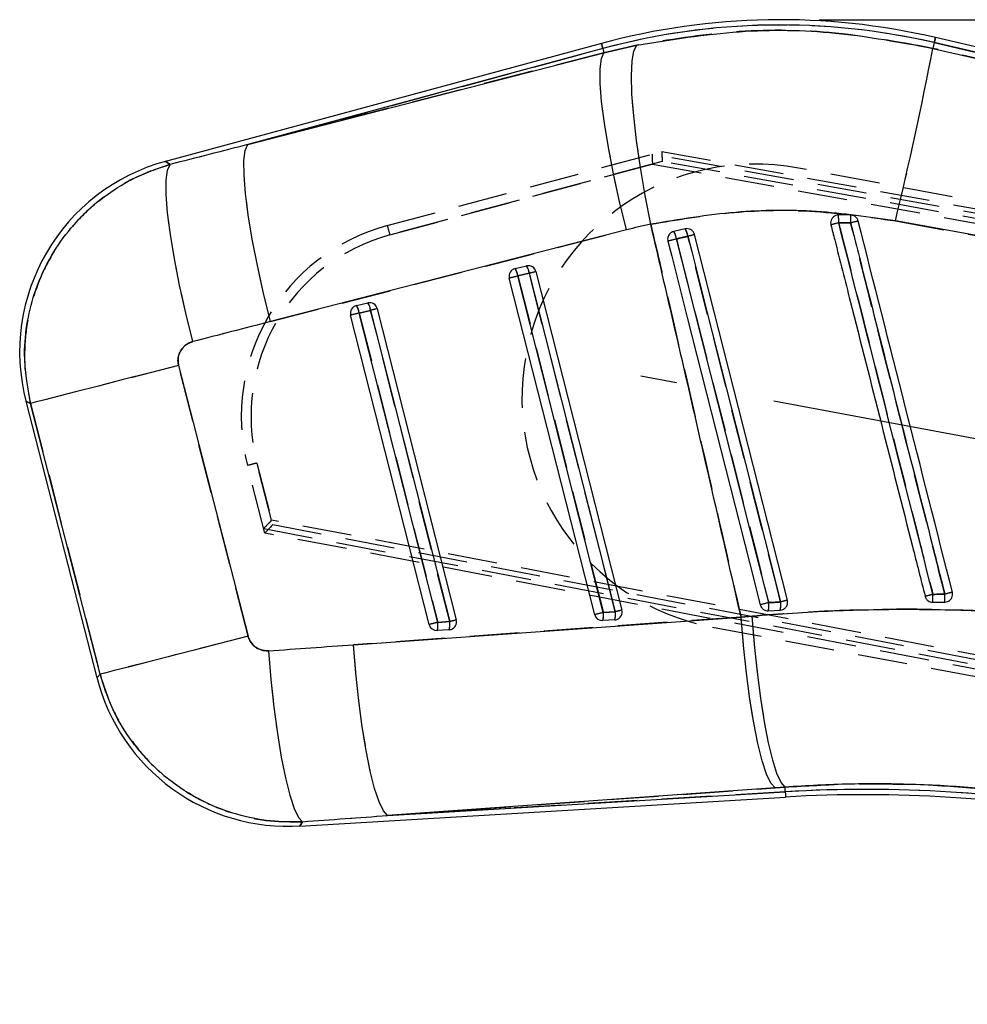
# Model space of a CAD drawing. Extents: x 76 to 781, y 22 to 547.
# Tile 14 of 19: x 195 to 244, y 484 to 535. Entities that reach past the tile are written whole.
import ezdxf

# ---------------------------------------------------------------- set-up
doc = ezdxf.new("R2010")
doc.units = 0
doc.header["$LTSCALE"] = 2
doc.linetypes.add('CENTERX2', pattern=[20.32, 12.7, -2.54, 2.54, -2.54])
doc.linetypes.add('HIDDEN', pattern=[1.905, 1.27, -0.635])
doc.layers.get('0').update_dxf_attribs({"linetype": 'CONTINUOUS'})
doc.styles.add('SLDTEXTSTYLE0', font='TXT', dxfattribs={"width": 0.75})
doc.dimstyles.new('SLDDIMSTYLE1', dxfattribs={"dimtxt": 7, "dimasz": 6.604, "dimexe": 0, "dimexo": 0.0625, "dimgap": 1.75, "dimtad": 1, "dimdec": 0, "dimrnd": 1e-09, "dimzin": 12, "dimtxsty": 'SLDTEXTSTYLE0', "dimsah": 1, "dimcen": 0.09, "dimazin": 3, "dimtfac": 1, "dimtdec": 0, "dimtofl": 0, "dimtmove": 0, "dimatfit": 3, "dimtolj": 1, "dimtzin": 12})

# ---------------------------------------------------------------- blocks, each defined once
blk = doc.blocks.new('_D_1')
at = {"color": 179, "linetype": 'CONTINUOUS'}
for p, q in [((236.315, 534.663), (431.536, 534.663)), ((429.536, 403.975), (429.536, 534.663)), ((406.786, 403.975), (431.536, 403.975))]:
    blk.add_line(p, q, dxfattribs=at)
for points in [[(429.536, 534.663), (428.52, 528.059), (430.552, 528.059)], [(429.536, 403.975), (430.552, 410.579), (428.52, 410.579)]]:
    blk.add_solid(points, dxfattribs=at)
at = {"color": 179, "linetype": 'CONTINUOUS', "insert": (420.512, 457.91, 0.1), "char_height": 7, "attachment_point": 1, "rotation": 90, "style": 'SLDTEXTSTYLE0'}
blk.add_mtext('131', dxfattribs=at)

msp = doc.modelspace()

# ---------------------------------------------------------------- linework, layer by layer
at = {"color": 7, "linetype": 'CONTINUOUS'}
for p, q in [((308.7033, 518.3029), (242.2906, 533.7481)), ((225.1244, 533.4427), (202.7201, 527.3845)), ((225.2547, 532.9609), (226.9378, 533.3555)), ((242.2293, 533.4848), (242.1609, 533.1906)), ((298.8931, 520.3068), (242.2293, 533.4848)), ((225.195, 533.1817), (206.9453, 528.2469)), ((206.9453, 528.2469), (225.2547, 532.9609)), ((225.195, 533.1817), (225.2547, 532.9609)), ((242.1609, 533.1906), (246.1562, 532.2752)), ((237.3119, 524.6284), (237.1668, 524.6009)), ((237.9376, 524.6253), (237.3119, 524.6284)), ((244.6853, 523.5167), (240.2346, 524.3272)), ((226.4184, 523.8649), (208.109, 519.1509)), ((229.4282, 523.9164), (228.8396, 523.7791)), ((229.4406, 523.9191), (229.4282, 523.9164)), ((234.6864, 504.8352), (229.9138, 523.6209)), ((220.6833, 521.8764), (221.272, 522.0137)), ((220.8291, 521.4948), (221.4178, 521.6321)), ((221.4178, 521.6321), (225.8358, 504.2422)), ((221.7574, 521.7182), (226.1754, 504.3284)), ((224.7783, 504.0929), (220.386, 521.3821)), ((225.2215, 504.2056), (220.8291, 521.4948)), ((212.527, 519.9737), (213.1157, 520.111)), ((212.6727, 519.5921), (213.2614, 519.7294)), ((216.7104, 503.6988), (212.6727, 519.5921)), ((213.2614, 519.7294), (217.3248, 503.7354)), ((213.6011, 519.8155), (217.6644, 503.8216)), ((216.2673, 503.5861), (212.2296, 519.4793)), ((203.3898, 516.8997), (206.964, 502.9865)), ((195.5388, 515.0609), (199.1918, 500.8411)), ((199.3534, 501.0313), (195.7791, 514.9445)), ((242.1677, 504.727), (242.7818, 504.7384)), ((212.3747, 502.5463), (232.3001, 503.971)), ((225.8358, 504.2422), (225.2215, 504.2056)), ((232.3001, 503.971), (232.8718, 504.0214)), ((233.7041, 504.2936), (234.3183, 504.3301)), ((234.3183, 504.3301), (234.4182, 504.349)), ((217.3248, 503.7354), (216.7104, 503.6988)), ((225.808, 503.8235), (225.1937, 503.7869)), ((217.297, 503.3167), (216.6826, 503.2801)), ((234.0527, 495.1981), (214.1273, 493.7735)), ((214.1273, 493.7735), (234.5765, 494.9912)), ((234.562, 495.2344), (234.0527, 495.1981)), ((234.5765, 494.9912), (234.562, 495.2344)), ((209.6259, 493.2346), (234.5926, 494.7213))]:
    msp.add_line(p, q, dxfattribs=at)
at = {"color": 7, "linetype": 'HIDDEN'}
for p, q in [((226.9378, 533.3555), (225.2547, 532.9609)), ((242.2293, 533.4848), (242.1609, 533.1906)), ((242.2293, 533.4848), (298.8931, 520.3068)), ((206.9453, 528.2469), (225.195, 533.1817)), ((225.2547, 532.9609), (206.9453, 528.2469)), ((225.195, 533.1817), (225.2547, 532.9609)), ((246.1562, 532.2752), (242.1609, 533.1906)), ((214.1191, 524.0851), (228.2279, 527.895)), ((313.6985, 512.0416), (227.7277, 527.7587)), ((228.2279, 527.895), (313.6867, 512.2994)), ((228.2471, 527.3833), (214.2473, 523.6028)), ((214.2473, 523.6028), (227.7469, 527.2482)), ((227.7469, 527.2482), (313.6686, 511.5401)), ((313.6737, 511.7935), (228.2471, 527.3833)), ((310.5719, 512.9562), (235.2477, 527.0422)), ((240.2346, 524.3272), (244.6853, 523.5167)), ((208.109, 519.1509), (226.4184, 523.8649)), ((229.4282, 523.9164), (229.4406, 523.9191)), ((221.4178, 521.6321), (220.8291, 521.4948)), ((225.8358, 504.2422), (221.4178, 521.6321)), ((220.8291, 521.4948), (225.2215, 504.2056)), ((213.2614, 519.7294), (212.6727, 519.5921)), ((212.6727, 519.5921), (216.7104, 503.6988)), ((217.3248, 503.7354), (213.2614, 519.7294)), ((206.964, 502.9865), (203.3898, 516.8997)), ((195.7791, 514.9445), (199.3534, 501.0313)), ((207.8274, 508.2869), (206.9348, 511.759)), ((207.417, 511.8839), (208.2306, 508.7188)), ((208.1707, 508.9519), (207.417, 511.8839)), ((309.5607, 489.5664), (208.1707, 508.9519)), ((207.7684, 508.521), (309.4082, 489.0877)), ((208.2306, 508.7188), (309.4742, 489.3281)), ((309.3045, 488.8516), (207.8274, 508.2869)), ((232.3001, 503.971), (212.3747, 502.5463)), ((225.2215, 504.2056), (225.8358, 504.2422)), ((232.8718, 504.0214), (232.3001, 503.971)), ((216.7104, 503.6988), (217.3248, 503.7354)), ((230.8361, 503.4512), (309.2599, 488.7855)), ((214.1273, 493.7735), (234.0527, 495.1981)), ((234.5765, 494.9912), (214.1273, 493.7735)), ((234.0527, 495.1981), (234.562, 495.2344)), ((234.5765, 494.9912), (234.562, 495.2344))]:
    msp.add_line(p, q, dxfattribs=at)
at = {"color": 179, "linetype": 'CENTERX2'}
msp.add_line((298.9003, 502.9309), (227.1442, 516.3496), dxfattribs=at)
at = {"color": 8, "linetype": 'CONTINUOUS', "flags": 128}
for points in [[(242.2906, 533.7481), (242.2867, 533.7317), (242.2752, 533.6823), (242.2561, 533.6), (242.2293, 533.4848)], [(225.1244, 533.4427), (225.1288, 533.4264), (225.1421, 533.3774), (225.1641, 533.2958), (225.195, 533.1817)], [(202.7201, 527.3845), (202.746, 527.3666), (202.9532, 527.2236)], [(195.7791, 514.9445), (195.5655, 515.0479), (195.5388, 515.0609)], [(199.1918, 500.8411), (199.2098, 500.8623), (199.3534, 501.0313)], [(234.5765, 494.9912), (234.5835, 494.8731), (234.5885, 494.7888), (234.5916, 494.7381), (234.5926, 494.7213)], [(209.7641, 493.4571), (209.6413, 493.2593), (209.6259, 493.2346)]]:
    msp.add_lwpolyline(points, dxfattribs=at)
at = {"color": 7, "linetype": 'HIDDEN', "flags": 128}
for points in [[(242.2293, 533.4848), (242.2561, 533.6), (242.2752, 533.6823), (242.2867, 533.7317), (242.2906, 533.7481)], [(225.195, 533.1817), (225.1641, 533.2958), (225.1421, 533.3774), (225.1288, 533.4264), (225.1244, 533.4427)], [(227.6611, 524.1521), (227.3741, 525.6302), (227.1281, 527.0765), (226.9297, 528.4514), (226.7844, 529.7173), (226.6962, 530.8397), (226.6675, 531.7878), (226.699, 532.5357), (226.79, 533.0631), (226.9378, 533.3555)], [(226.4184, 523.8649), (226.0613, 525.3199), (225.7467, 526.7439), (225.483, 528.0984), (225.2775, 529.3466), (225.1358, 530.4549), (225.0615, 531.3932), (225.0568, 532.1361), (225.1218, 532.6634), (225.2547, 532.9609)], [(208.109, 519.1509), (207.7519, 520.6059), (207.4373, 522.0299), (207.1736, 523.3844), (206.9681, 524.6326), (206.8263, 525.7409), (206.7521, 526.6792), (206.7474, 527.4221), (206.8124, 527.9494), (206.9453, 528.2469)], [(202.9532, 527.2236), (202.746, 527.3666), (202.7201, 527.3845)], [(204.1187, 518.1208), (203.7577, 519.5842), (203.4398, 521.0161), (203.1737, 522.3771), (202.9667, 523.63), (202.8246, 524.7403), (202.7511, 525.6778), (202.7483, 526.4167), (202.8163, 526.9367), (202.9532, 527.2236)], [(228.98, 523.3962), (229.1799, 522.6092), (229.9793, 519.4611), (233.1769, 506.8688), (233.7249, 504.7107)], [(234.3362, 504.7466), (234.1364, 505.5337), (233.337, 508.6817), (230.1394, 521.2741), (229.5658, 523.5329)], [(203.3898, 516.8997), (201.9269, 516.5239), (200.541, 516.1678), (199.2716, 515.8417), (198.1555, 515.555), (197.2245, 515.3158), (196.5054, 515.1311), (196.019, 515.0061), (195.7791, 514.9445)], [(195.5388, 515.0609), (195.5655, 515.0479), (195.7791, 514.9445)], [(234.0527, 495.1981), (233.839, 495.4322), (233.6168, 495.8982), (233.3918, 496.5838), (233.17, 497.471), (232.9571, 498.5366), (232.7587, 499.7528), (232.5801, 501.0875), (232.4259, 502.506), (232.3001, 503.971)], [(234.562, 495.2344), (234.3584, 495.4695), (234.146, 495.9367), (233.9303, 496.6239), (233.717, 497.5128), (233.5117, 498.5803), (233.3197, 499.7983), (233.1461, 501.1349), (232.9955, 502.555), (232.8718, 504.0214)], [(206.964, 502.9865), (205.5012, 502.6107), (204.1153, 502.2547), (202.8459, 501.9286), (201.7297, 501.6418), (200.7988, 501.4026), (200.0797, 501.2179), (199.5933, 501.093), (199.3534, 501.0313)], [(214.1273, 493.7735), (213.9137, 494.0076), (213.6914, 494.4736), (213.4664, 495.1591), (213.2446, 496.0464), (213.0317, 497.112), (212.8333, 498.3281), (212.6547, 499.6629), (212.5005, 501.0814), (212.3747, 502.5463)], [(208.0111, 502.2372), (208.1358, 500.7626), (208.2895, 499.3354), (208.4679, 497.9935), (208.6663, 496.7724), (208.8795, 495.7046), (209.1018, 494.8185), (209.3273, 494.1374), (209.5501, 493.6796), (209.7641, 493.4571)], [(199.3534, 501.0313), (199.2098, 500.8623), (199.1918, 500.8411)], [(209.6259, 493.2346), (209.6413, 493.2593), (209.7641, 493.4571)]]:
    msp.add_lwpolyline(points, dxfattribs=at)
at = {"color": 7, "linetype": 'CONTINUOUS', "flags": 128}
for points in [[(227.6611, 524.1521), (227.3741, 525.6302), (227.1281, 527.0765), (226.9297, 528.4514), (226.7844, 529.7173), (226.6962, 530.8397), (226.6675, 531.7878), (226.699, 532.5357), (226.79, 533.0631), (226.9378, 533.3555)], [(226.4184, 523.8649), (226.0613, 525.3199), (225.7467, 526.7439), (225.483, 528.0984), (225.2775, 529.3466), (225.1358, 530.4549), (225.0615, 531.3932), (225.0568, 532.1361), (225.1218, 532.6634), (225.2547, 532.9609)], [(208.109, 519.1509), (207.7519, 520.6059), (207.4373, 522.0299), (207.1736, 523.3844), (206.9681, 524.6326), (206.8263, 525.7409), (206.7521, 526.6792), (206.7474, 527.4221), (206.8124, 527.9494), (206.9453, 528.2469)], [(204.1187, 518.1208), (203.7577, 519.5842), (203.4398, 521.0161), (203.1737, 522.3771), (202.9667, 523.63), (202.8246, 524.7403), (202.7511, 525.6778), (202.7483, 526.4167), (202.8163, 526.9367), (202.9532, 527.2236)], [(228.5416, 523.2846), (228.7388, 522.5084), (229.5385, 519.3603), (232.7374, 506.7683), (233.2883, 504.5995)], [(233.7249, 504.7107), (233.525, 505.4978), (232.7257, 508.6458), (229.528, 521.2382), (228.98, 523.3962)], [(229.5658, 523.5329), (229.7657, 522.7459), (230.5651, 519.5978), (233.7627, 507.0054), (234.3362, 504.7466)], [(203.3898, 516.8997), (201.9269, 516.5239), (200.541, 516.1678), (199.2716, 515.8417), (198.1555, 515.555), (197.2245, 515.3158), (196.5054, 515.1311), (196.019, 515.0061), (195.7791, 514.9445)], [(234.0527, 495.1981), (233.839, 495.4322), (233.6168, 495.8982), (233.3918, 496.5838), (233.17, 497.471), (232.9571, 498.5366), (232.7587, 499.7528), (232.5801, 501.0875), (232.4259, 502.506), (232.3001, 503.971)], [(234.562, 495.2344), (234.3584, 495.4695), (234.146, 495.9367), (233.9303, 496.6239), (233.717, 497.5128), (233.5117, 498.5803), (233.3197, 499.7983), (233.1461, 501.1349), (232.9955, 502.555), (232.8718, 504.0214)], [(206.964, 502.9865), (205.5012, 502.6107), (204.1153, 502.2547), (202.8459, 501.9286), (201.7297, 501.6418), (200.7988, 501.4026), (200.0797, 501.2179), (199.5933, 501.093), (199.3534, 501.0313)], [(214.1273, 493.7735), (213.9137, 494.0076), (213.6914, 494.4736), (213.4664, 495.1591), (213.2446, 496.0464), (213.0317, 497.112), (212.8333, 498.3281), (212.6547, 499.6629), (212.5005, 501.0814), (212.3747, 502.5463)], [(208.0111, 502.2372), (208.1358, 500.7626), (208.2895, 499.3354), (208.4679, 497.9935), (208.6663, 496.7724), (208.8795, 495.7046), (209.1018, 494.8185), (209.3273, 494.1374), (209.5501, 493.6796), (209.7641, 493.4571)]]:
    msp.add_lwpolyline(points, dxfattribs=at)
at = {"color": 7, "linetype": 'CONTINUOUS'}
for centre, radius, start, end in [((234.315, 499.4541), 35.2092, 76.90775, 105.13105), ((234.315, 499.4541), 34.9388, 76.90775, 105.13105), ((60.9179, 567.9385), 184.5439, 346.330587, 349.146933), ((205.3695, 517.5864), 10.15, 104.88105, 194.71035), ((232.1885, 524.3014), 5.1337, 359.15402, 3.65187), ((229.7148, 524.4424), 8.2249, 358.46347, 1.2741), ((246.7013, 486.8651), 38.5199, 104.09313, 104.70947), ((246.2198, 491.999), 33.2705, 103.72652, 104.41627), ((228.1135, 523.2955), 0.8723, 6.62642, 33.66087), ((228.6518, 523.4214), 0.9208, 6.95071, 32.51495), ((255.2908, 422.6181), 104.142, 104.103625, 104.301122), ((284.8442, 303.0503), 227.3172, 104.226412, 104.340435), ((220.777, 521.4834), 0.404, 103.40565, 194.53334), ((220.0365, 521.4107), 0.797, 6.05284, 35.75103), ((221.3607, 521.6348), 0.3891, 100.43175, 103.16303), ((220.6252, 521.548), 0.797, 6.05357, 35.75031), ((221.3639, 521.6183), 0.406, 14.25467, 100.46269), ((278.6787, 296.5602), 232.2416, 104.187449, 104.273894), ((319.5545, 132.4333), 401.392, 104.238428, 104.303694), ((213.2042, 519.7323), 0.3889, 100.42573, 103.15965), ((212.469, 519.6454), 0.7969, 6.051, 35.75483), ((213.2076, 519.7156), 0.406, 14.25467, 100.46269), ((212.6206, 519.5807), 0.404, 103.40565, 194.53334), ((315.4017, 114.7907), 417.6331, 104.239697, 104.302425), ((211.8803, 519.5081), 0.7968, 6.04892, 35.75495), ((270.0853, 296.3809), 230.4637, 104.187115, 104.274227), ((249.6739, 475.1494), 30.9122, 104.05693, 104.8209), ((234.7947, 504.898), 7.375, 358.67169, 1.8483), ((249.56, 478.8365), 27.1703, 103.6072, 104.45654), ((227.8427, 504.7688), 14.9391, 359.8834, 1.44898), ((276.6575, 335.2834), 174.7822, 104.219343, 104.367024), ((232.7298, 504.5511), 1.0078, 345.19448, 9.11195), ((233.2841, 504.5834), 1.0647, 346.23949, 8.81921), ((255.2309, 422.835), 84.5346, 104.06548, 104.310286), ((335.6138, 69.2398), 448.7558, 104.240737, 104.299115), ((225.1712, 504.1913), 0.405, 194.05439, 273.17593), ((224.3439, 504.0536), 0.8907, 342.57536, 9.8287), ((224.9585, 504.0902), 0.8903, 342.57028, 9.83377), ((283.6382, 277.03), 234.4493, 104.187555, 104.273188), ((225.7819, 504.2284), 0.406, 288.3528, 14.25467), ((319.941, 96.8987), 419.6938, 104.238946, 104.301366), ((216.6602, 503.6845), 0.405, 194.05228, 273.17706), ((215.8328, 503.5468), 0.8907, 342.5756, 9.82846), ((216.4472, 503.5834), 0.8906, 342.57489, 9.82917), ((271.7127, 289.992), 220.5545, 104.185158, 104.276184), ((217.2709, 503.7216), 0.406, 288.3528, 14.25467), ((225.7843, 504.2212), 0.3984, 273.40336, 288.35059), ((217.2733, 503.7143), 0.3983, 273.40686, 288.35673), ((209.0226, 503.3666), 10.15, 194.12718, 273.7205), ((238.7185, 425.4328), 69.6815, 79.411961, 93.407746), ((238.7185, 425.4328), 69.4111, 79.409348, 93.407746)]:
    msp.add_arc(centre, radius, start, end, dxfattribs=at)
at = {"color": 7, "linetype": 'HIDDEN'}
for centre, radius, start, end in [((234.315, 499.4541), 34.9388, 76.90775, 105.13105), ((60.9179, 567.9385), 184.5439, 346.330587, 349.146933), ((233.0419, 515.2467), 12, 79.40775, 259.40775), ((232.1885, 524.3014), 5.1337, 359.15402, 3.65187), ((229.7148, 524.4424), 8.2249, 358.46347, 1.2741), ((246.7013, 486.8651), 38.5199, 104.09313, 104.70947), ((246.2198, 491.999), 33.2705, 103.72652, 104.41627), ((216.7652, 514.2861), 10.15, 105.11145, 194.4168), ((244.8007, 531.9828), 31.6817, 194.43496, 195.33751), ((228.1135, 523.2955), 0.8723, 6.62642, 33.66087), ((228.6518, 523.4214), 0.9208, 6.95071, 32.51495), ((255.2908, 422.6181), 104.142, 104.103625, 104.301122), ((216.7631, 514.2865), 9.65, 105.11145, 194.4168), ((284.8442, 303.0503), 227.3172, 104.226412, 104.340435), ((220.0365, 521.4107), 0.797, 6.05284, 35.75103), ((220.6252, 521.548), 0.797, 6.05357, 35.75031), ((278.6787, 296.5602), 232.2416, 104.187449, 104.273894), ((319.5545, 132.4333), 401.392, 104.238428, 104.303694), ((212.469, 519.6454), 0.7969, 6.051, 35.75483), ((315.4017, 114.7907), 417.6331, 104.239697, 104.302425), ((211.8803, 519.5081), 0.7968, 6.04892, 35.75495), ((270.0853, 296.3809), 230.4637, 104.187115, 104.274227), ((224.0759, 446.5806), 67.3947, 104.311017, 104.734415), ((249.6739, 475.1494), 30.9122, 104.05693, 104.8209), ((234.7947, 504.898), 7.375, 358.67169, 1.8483), ((249.56, 478.8365), 27.1703, 103.6072, 104.45654), ((227.8427, 504.7688), 14.9391, 359.8834, 1.44898), ((276.6575, 335.2834), 174.7822, 104.219343, 104.367024), ((232.7298, 504.5511), 1.0078, 345.19448, 9.11195), ((233.2841, 504.5834), 1.0647, 346.23949, 8.81921), ((255.2309, 422.835), 84.5346, 104.06548, 104.310286), ((335.6138, 69.2398), 448.7558, 104.240737, 104.299115), ((224.3439, 504.0536), 0.8907, 342.57536, 9.8287), ((224.9585, 504.0902), 0.8903, 342.57028, 9.83377), ((283.6382, 277.03), 234.4493, 104.187555, 104.273188), ((319.941, 96.8987), 419.6938, 104.238946, 104.301366), ((215.8328, 503.5468), 0.8907, 342.5756, 9.82846), ((216.4472, 503.5834), 0.8906, 342.57489, 9.82917), ((271.7127, 289.992), 220.5545, 104.185158, 104.276184), ((238.7185, 425.4328), 69.6815, 79.411961, 93.407746)]:
    msp.add_arc(centre, radius, start, end, dxfattribs=at)
at = {"color": 7, "linetype": 'CONTINUOUS'}
for centre, major_axis, ratio, start_param, end_param in [((186.9877, 449.5288), (432.3115, 117.0297), 0.1586389, 1.4817395, 1.4909733), ((232.8032, 499.0658), (24.8043, 6.3722), 0.9999268, 1.5215154, 1.5713244), ((185.776, 449.2175), (432.3159, 117.0133), 0.1382425, 1.4817506, 1.4909843), ((157.0487, 561.0405), (455.668, 25.4672), 0.1356176, 4.8168818, 4.8265237), ((158.2604, 561.3518), (455.6832, 25.2108), 0.1556261, 4.8170423, 4.8266842)]:
    msp.add_ellipse(centre, major_axis=major_axis, ratio=ratio, start_param=start_param, end_param=end_param, dxfattribs=at)
at = {"color": 7, "linetype": 'HIDDEN'}
for centre, major_axis, ratio, start_param, end_param in [((186.9877, 449.5288), (432.3115, 117.0297), 0.1586389, 1.4817395, 1.4909733), ((227.7491, 527.2478), (-0.0212, 0.5122), 0.0041474, 0.0688784, 1.5698413), ((228.8742, 527.5516), (1.1465, -0.2073), 0.0299477, 3.0784934, 3.1464344), ((228.2492, 527.3828), (-0.0213, 0.5121), 0.0041474, 0, 1.5698406), ((232.8032, 499.0658), (24.8043, 6.3722), 0.9999268, 1.5215154, 1.5713244), ((185.776, 449.2175), (432.3159, 117.0133), 0.1382425, 1.4817506, 1.4909843), ((208.1728, 508.9515), (0.4053, 0.4316), 0.003104, 1.5727823, 3.0737451), ((208.3108, 508.4148), (0.543, -0.105), 0.063181, 3.105656, 3.1715352), ((208.2328, 508.7184), (0.4053, 0.4315), 0.003104, 1.572783, 3.1415927), ((157.0487, 561.0405), (455.668, 25.4672), 0.1356176, 4.8168818, 4.8265237), ((158.2604, 561.3518), (455.6832, 25.2108), 0.1556261, 4.8170423, 4.8266842)]:
    msp.add_ellipse(centre, major_axis=major_axis, ratio=ratio, start_param=start_param, end_param=end_param, dxfattribs=at)
at = {"color": 7, "linetype": 'CONTINUOUS'}
for points, knots in [([(226.9378, 533.3555), (228.6912, 533.6399), (232.0695, 534.1878), (237.2181, 534.1137), (240.5016, 533.5005), (242.1609, 533.1906)], [0, 0, 0, 0, 0.3480156, 0.6705314, 1, 1, 1, 1]), ([(195.7791, 514.9445), (195.6289, 515.7952), (195.3811, 517.198), (195.5859, 519.1787), (196.0284, 520.8942), (196.7835, 522.5176), (197.821, 523.9836), (199.0243, 525.199), (200.4119, 526.1853), (201.7425, 526.8505), (202.6171, 527.12), (202.9532, 527.2236)], [0, 0, 0, 0, 0.1640708, 0.2705331, 0.3769949, 0.501029, 0.6095028, 0.7179774, 0.8254472, 0.9329184, 1, 1, 1, 1]), ([(240.2346, 524.3272), (238.8883, 524.5209), (236.1702, 524.9119), (231.9246, 524.8661), (229.1143, 524.3954), (227.6611, 524.1521)], [0, 0, 0, 0, 0.3215626, 0.6491796, 1, 1, 1, 1]), ([(238.3252, 524.3193), (238.3096, 524.3624), (238.2784, 524.4488), (238.1807, 524.5487), (238.0631, 524.6126), (237.9775, 524.6213), (237.9376, 524.6253)], [0, 0, 0, 0, 0.2579356, 0.5158695, 0.773801, 1, 1, 1, 1]), ([(232.3001, 503.971), (231.7298, 506.4718), (230.3946, 512.3275), (228.8437, 519.0535), (227.8637, 523.2788), (227.6611, 524.1521)], [0, 0, 0, 0, 0.3716169, 0.8701229, 1, 1, 1, 1]), ([(237.1668, 524.6009), (237.1259, 524.5802), (237.0441, 524.5387), (236.9561, 524.4295), (236.9076, 524.3002), (236.9047, 524.1932), (236.9175, 524.1357), (236.9204, 524.1225)], [0, 0, 0, 0, 0.2327654, 0.4655232, 0.6982838, 0.9310386, 1, 1, 1, 1]), ([(236.9204, 524.1225), (236.9862, 523.8633), (237.3184, 522.5547), (238.7163, 517.0485), (240.2659, 510.9446), (241.5491, 505.8901), (241.7667, 505.0331)], [0, 0, 0, 0, 0.0407436, 0.2056577, 0.8653139, 1, 1, 1, 1]), ([(237.3217, 524.2256), (237.3881, 524.2257), (237.5931, 524.2262), (237.7981, 524.2236), (237.9367, 524.2219)], [0, 0, 0, 0, 0.3240484, 1, 1, 1, 1]), ([(242.1658, 505.1359), (241.3507, 508.3483), (239.736, 514.7115), (238.1213, 521.0748), (237.3217, 524.2256)], [0, 0, 0, 0, 0.5048412, 1, 1, 1, 1]), ([(237.9367, 524.2219), (238.0032, 523.9595), (238.3361, 522.6478), (239.7342, 517.1384), (241.2811, 511.0423), (242.5616, 505.9956), (242.7771, 505.1465)], [0, 0, 0, 0, 0.0412603, 0.2063008, 0.866463, 1, 1, 1, 1]), ([(243.1678, 505.2442), (242.3607, 508.4234), (240.7466, 514.7817), (239.1323, 521.1401), (238.3252, 524.3193)], [0, 0, 0, 0, 0.49999974, 1, 1, 1, 1]), ([(228.8396, 523.7791), (228.8011, 523.7664), (228.7195, 523.7396), (228.6182, 523.6513), (228.5487, 523.5328), (228.5214, 523.4039), (228.5353, 523.3217), (228.5416, 523.2846)], [0, 0, 0, 0, 0.1890935, 0.4011484, 0.6132072, 0.8252788, 1, 1, 1, 1]), ([(229.9138, 523.6209), (229.8983, 523.6639), (229.8673, 523.7497), (229.7703, 523.8501), (229.6487, 523.914), (229.5328, 523.9325), (229.4643, 523.9225), (229.4406, 523.9191)], [0, 0, 0, 0, 0.22017127, 0.44032732, 0.66107304, 0.8831284, 1, 1, 1, 1]), ([(228.98, 523.3962), (229.0592, 523.4147), (229.2544, 523.4602), (229.4497, 523.5058), (229.5658, 523.5329)], [0, 0, 0, 0, 0.4058302, 1, 1, 1, 1]), ([(204.1187, 518.1208), (204.0845, 518.1108), (203.9416, 518.0689), (203.7102, 517.9336), (203.5151, 517.7084), (203.3913, 517.4453), (203.3398, 517.1803), (203.3746, 516.9849), (203.3898, 516.8997)], [0, 0, 0, 0, 0.0681984, 0.2849174, 0.5017946, 0.625537, 0.8366412, 1, 1, 1, 1]), ([(241.7667, 505.0331), (241.7814, 504.9918), (241.8115, 504.9074), (241.9062, 504.8068), (242.0278, 504.7408), (242.1205, 504.7263), (242.1668, 504.727), (242.1677, 504.727)], [0, 0, 0, 0, 0.2405214, 0.49213, 0.7437306, 0.9953236, 1, 1, 1, 1]), ([(242.7771, 505.1465), (242.7053, 505.1453), (242.5016, 505.1417), (242.2978, 505.1382), (242.1658, 505.1359)], [0, 0, 0, 0, 0.3520877, 1, 1, 1, 1]), ([(243.0536, 504.8497), (243.0837, 504.8843), (243.1438, 504.9537), (243.1837, 505.088), (243.1814, 505.1872), (243.1693, 505.2378), (243.1678, 505.2442)], [0, 0, 0, 0, 0.3179848, 0.636007, 0.9540064, 1, 1, 1, 1]), ([(233.2883, 504.5995), (233.2906, 504.5911), (233.305, 504.5389), (233.3526, 504.4486), (233.4532, 504.3544), (233.576, 504.2975), (233.6628, 504.2949), (233.7041, 504.2936)], [0, 0, 0, 0, 0.0467618, 0.2906367, 0.5345081, 0.7783833, 1, 1, 1, 1]), ([(234.3362, 504.7466), (234.2446, 504.7412), (234.0407, 504.7293), (233.837, 504.7173), (233.7249, 504.7107)], [0, 0, 0, 0, 0.4498099, 1, 1, 1, 1]), ([(234.4182, 504.349), (234.4604, 504.3674), (234.5448, 504.4043), (234.6391, 504.5091), (234.6945, 504.6362), (234.7039, 504.7504), (234.6905, 504.8151), (234.6864, 504.8352)], [0, 0, 0, 0, 0.225518, 0.4510635, 0.6758588, 0.8993796, 1, 1, 1, 1]), ([(242.7818, 504.7384), (242.8255, 504.7433), (242.9147, 504.7534), (243.004, 504.805), (243.0457, 504.8425), (243.0536, 504.8497)], [0, 0, 0, 0, 0.4374878, 0.8929543, 1, 1, 1, 1]), ([(232.8718, 504.0214), (234.2545, 504.1246), (237.0199, 504.3311), (241.2301, 504.3965), (245.4708, 504.2904), (248.2999, 504.0463), (249.7145, 503.9243)], [0, 0, 0, 0, 0.2476449, 0.4952928, 0.7476429, 1, 1, 1, 1]), ([(206.964, 502.9865), (206.9666, 502.9771), (206.9978, 502.8602), (207.101, 502.6465), (207.3144, 502.4326), (207.5802, 502.2853), (207.8123, 502.2306), (207.9701, 502.2359), (208.0111, 502.2372)], [0, 0, 0, 0, 0.0210056, 0.2595999, 0.4981504, 0.6582553, 0.9113178, 1, 1, 1, 1]), ([(209.7641, 493.4571), (209.3583, 493.4486), (208.3681, 493.4277), (206.8031, 493.6785), (204.9824, 494.2792), (203.332, 495.221), (201.9191, 496.4359), (200.8127, 497.7602), (199.9069, 499.296), (199.5379, 500.4529), (199.3534, 501.0313)], [0, 0, 0, 0, 0.0873922, 0.2132489, 0.3391059, 0.4988417, 0.6188017, 0.7387619, 0.8693808, 1, 1, 1, 1]), ([(247.8731, 494.7921), (246.7816, 494.9273), (244.5987, 495.1978), (241.2697, 495.3876), (237.9135, 495.4253), (235.6792, 495.298), (234.562, 495.2344)], [0, 0, 0, 0, 0.2470936, 0.4941737, 0.7470896, 1, 1, 1, 1])]:
    msp.add_open_spline(points, degree=3, knots=knots, dxfattribs=at)
at = {"color": 7, "linetype": 'HIDDEN'}
for points, knots in [([(242.1609, 533.1906), (240.3888, 533.5168), (237, 534.1407), (231.8518, 534.1644), (228.5873, 533.627), (226.9378, 533.3555)], [0, 0, 0, 0, 0.3516045, 0.6723843, 1, 1, 1, 1]), ([(202.9532, 527.2236), (202.2903, 526.9989), (201.0715, 526.5857), (199.4881, 525.566), (198.0537, 524.2837), (196.9144, 522.7543), (196.1067, 521.0709), (195.6327, 519.4602), (195.4385, 517.7941), (195.494, 516.2715), (195.6951, 515.3355), (195.7791, 514.9445)], [0, 0, 0, 0, 0.133082, 0.2446985, 0.3563152, 0.4986682, 0.6048072, 0.7109458, 0.8173191, 0.9236924, 1, 1, 1, 1]), ([(227.6611, 524.1521), (228.9971, 524.3796), (231.6932, 524.8389), (235.937, 524.9326), (238.7743, 524.5329), (240.2346, 524.3272)], [0, 0, 0, 0, 0.32282255, 0.65145888, 1, 1, 1, 1]), ([(227.6611, 524.1521), (227.8749, 523.2303), (228.8386, 519.0753), (230.3895, 512.3493), (231.7138, 506.5421), (232.3001, 503.971)], [0, 0, 0, 0, 0.1370792, 0.6179385, 1, 1, 1, 1]), ([(237.9367, 524.2219), (237.7981, 524.2236), (237.5931, 524.2262), (237.3881, 524.2257), (237.3217, 524.2256)], [0, 0, 0, 0, 0.6759516, 1, 1, 1, 1]), ([(237.3217, 524.2256), (237.3883, 523.9632), (237.7212, 522.6515), (239.1192, 517.1421), (240.6674, 511.0412), (241.9491, 505.9897), (242.1658, 505.1359)], [0, 0, 0, 0, 0.041229, 0.2061453, 0.8658099, 1, 1, 1, 1]), ([(242.7771, 505.1465), (242.7105, 505.4089), (242.3777, 506.7206), (240.9797, 512.23), (239.4328, 518.3261), (238.1521, 523.3728), (237.9367, 524.2219)], [0, 0, 0, 0, 0.0412603, 0.2063008, 0.8664634, 1, 1, 1, 1]), ([(229.5658, 523.5329), (229.4497, 523.5058), (229.2544, 523.4602), (229.0592, 523.4147), (228.98, 523.3962)], [0, 0, 0, 0, 0.5941698, 1, 1, 1, 1]), ([(203.3898, 516.8997), (203.3812, 516.9389), (203.3489, 517.0868), (203.361, 517.3551), (203.4706, 517.6368), (203.6563, 517.8784), (203.8722, 518.0408), (204.0514, 518.099), (204.1187, 518.1208)], [0, 0, 0, 0, 0.0760397, 0.2869467, 0.4978075, 0.6404235, 0.8648301, 1, 1, 1, 1]), ([(242.1658, 505.1359), (242.2978, 505.1382), (242.5016, 505.1417), (242.7053, 505.1453), (242.7771, 505.1465)], [0, 0, 0, 0, 0.6479123, 1, 1, 1, 1]), ([(233.7249, 504.7107), (233.837, 504.7173), (234.0407, 504.7293), (234.2446, 504.7412), (234.3362, 504.7466)], [0, 0, 0, 0, 0.5501901, 1, 1, 1, 1]), ([(249.7145, 503.9243), (248.3262, 504.0444), (245.5496, 504.2847), (241.3355, 504.3959), (237.0984, 504.3359), (234.2807, 504.1262), (232.8718, 504.0214)], [0, 0, 0, 0, 0.247683, 0.4953596, 0.7476812, 1, 1, 1, 1]), ([(208.0111, 502.2372), (208.0056, 502.2369), (207.8874, 502.2292), (207.6523, 502.2556), (207.3837, 502.3847), (207.1645, 502.5768), (207.0301, 502.7739), (206.9805, 502.9336), (206.964, 502.9865)], [0, 0, 0, 0, 0.0119337, 0.2564497, 0.5011461, 0.6418743, 0.8812517, 1, 1, 1, 1]), ([(199.3534, 501.0313), (199.5184, 500.5031), (199.8505, 499.4401), (200.6752, 497.9734), (201.7716, 496.5724), (203.1167, 495.3848), (204.657, 494.4555), (206.269, 493.8207), (207.9907, 493.4486), (209.173, 493.4543), (209.7641, 493.4571)], [0, 0, 0, 0, 0.1190876, 0.2396395, 0.3601917, 0.5011314, 0.6234674, 0.7458042, 0.8729021, 1, 1, 1, 1]), ([(234.562, 495.2344), (235.653, 495.2969), (237.8351, 495.422), (241.1644, 495.3911), (244.5203, 495.2063), (246.7555, 494.9302), (247.8731, 494.7921)], [0, 0, 0, 0, 0.2470168, 0.4940392, 0.7470125, 1, 1, 1, 1])]:
    msp.add_open_spline(points, degree=3, knots=knots, dxfattribs=at)

# ---------------------------------------------------------------- dimensions: what is measured, and where the dimension line sits
at = {"color": 179, "linetype": 'CONTINUOUS'}
dim = msp.add_linear_dim(base=(429.5356, 534.6633), p1=(404.7856, 403.9755), p2=(234.315, 534.6633), angle=90, dimstyle='SLDDIMSTYLE1', dxfattribs=at)
dim.commit()
dim.dimension.update_dxf_attribs({"geometry": '_D_1', "text_midpoint": (429.5356, 468.5121), "dimtype": 160})

doc.saveas('drawing.dxf')
